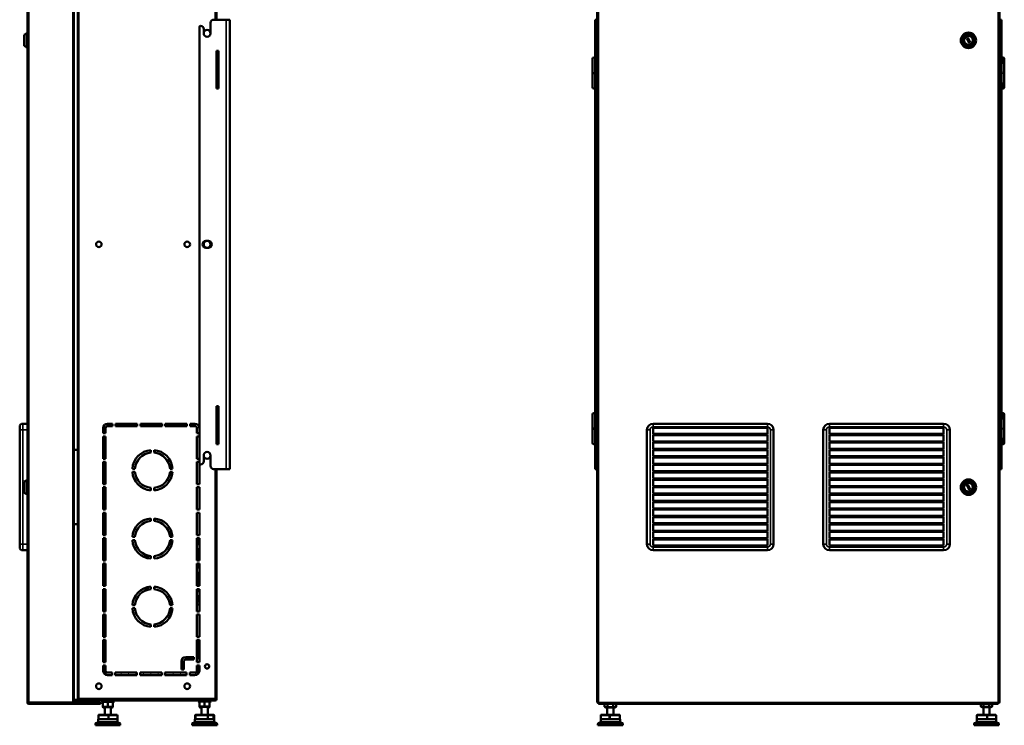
# Model space of a CAD drawing. Header units: millimetres. Extents: x -1106 to 8832, y -1538 to 1985.
# Tile 2 of 42: x -1106 to 481, y -552 to 585. Entities that reach past the tile are written whole.
import ezdxf

# ---------------------------------------------------------------- set-up
doc = ezdxf.new("R2010")
doc.units = ezdxf.units.MM
doc.layers.add('Видимые тонкие (ГОСТ)', color=7, linetype='Continuous', lineweight=35)
doc.layers.add('Видимый контур (ГОСТ)', color=7, linetype='Continuous', lineweight=50)

msp = doc.modelspace()

# ---------------------------------------------------------------- linework, layer by layer
at = {"layer": 'Видимые тонкие (ГОСТ)'}
for p, q in [((-1010.2, -509), (-1010.2, 955)), ((-790.7, 955), (-790.7, 585)), ((-1091.2, 778), (-1091.2, -514.5)), ((-1020.2, -514.5), (-1020.2, 778)), ((-172.9, 778), (-172.9, -514.5)), ((471.1, -514.5), (471.1, 778)), ((-773.2, -139), (-773.2, 585)), ((-178.4, 580), (-175.4, 580)), ((-178.4, 575.6), (-175.4, 575.6)), ((473.6, 580), (476.6, 580)), ((473.6, 573), (476.6, 573)), ((-788.4, 522), (-785.4, 522)), ((-785.4, 476), (-788.4, 476)), ((-788.4, -51), (-785.4, -51)), ((-1100.7, -76), (-1105.7, -76)), ((-1100.7, -66), (-1100.7, -76)), ((-1100.7, -260), (-1100.7, -76)), ((-1100.7, -76), (-1093.2, -76)), ((-94.9, -76), (-89.9, -76)), ((-89.9, -260), (-89.9, -76)), ((-84.9, -66), (-84.9, -71)), ((-84.9, -71), (99.1, -71)), ((99.1, -66), (99.1, -71)), ((109.1, -76), (104.1, -76)), ((104.1, -76), (104.1, -260)), ((189.1, -76), (194.1, -76)), ((194.1, -260), (194.1, -76)), ((199.1, -66), (199.1, -71)), ((199.1, -71), (383.1, -71)), ((383.1, -66), (383.1, -71)), ((393.1, -76), (388.1, -76)), ((388.1, -76), (388.1, -260)), ((-785.4, -97), (-788.4, -97)), ((-790.7, -139), (-790.7, -509)), ((-175.4, -127), (-178.4, -127)), ((-175.4, -134), (-178.4, -134)), ((476.6, -129.6), (473.6, -129.6)), ((476.6, -134), (473.6, -134)), ((-1100.7, -260), (-1105.7, -260)), ((-1100.7, -260), (-1100.7, -270)), ((-1093.2, -260), (-1100.7, -260)), ((-94.9, -260), (-89.9, -260)), ((-84.9, -265), (-84.9, -270)), ((99.1, -265), (-84.9, -265)), ((99.1, -270), (99.1, -265)), ((109.1, -260), (104.1, -260)), ((189.1, -260), (194.1, -260)), ((199.1, -265), (199.1, -270)), ((383.1, -265), (199.1, -265)), ((383.1, -270), (383.1, -265)), ((393.1, -260), (388.1, -260)), ((-1092.2, -515.5), (-1093.2, -515.5)), ((-1091.2, -514.5), (-1020.2, -514.5)), ((-1091.2, -516.5), (-1091.2, -517.5)), ((-1017.2, -511), (-1017.2, -512)), ((-1017.2, -514), (-1017.2, -513)), ((-1011.2, -511), (-1011.2, -510)), ((-790.7, -509), (-1010.2, -509)), ((-1009.7, -512), (-1009.7, -511)), ((-1008.7, -513), (-1008.7, -514)), ((-990.2, -515.5), (-990.2, -516.5)), ((-990.2, -516.5), (-990.2, -517.5)), ((-985.8, -515.5), (-985.8, -516.5)), ((-985.5, -516.5), (-985.5, -517.5)), ((-980.2, -515.5), (-980.2, -516.5)), ((-980.2, -516.5), (-980.2, -517.5)), ((-790.7, -511), (-790.7, -512)), ((-789.7, -510), (-788.7, -510)), ((-172.9, -515.5), (471.1, -515.5)), ((-978.4, -536), (-978.8, -536)), ((-978.4, -536), (-962.5, -536)), ((-978.4, -542), (-978.4, -536)), ((-962.5, -536), (-948.2, -536)), ((-822.5, -536), (-822.8, -536)), ((-822.5, -536), (-822.4, -536)), ((-822.5, -542), (-822.5, -536)), ((-822.4, -536), (-802.5, -536)), ((-802.5, -536), (-793.4, -536)), ((-793.3, -536), (-793.4, -536)), ((-793.4, -536), (-793.4, -542)), ((-793.3, -536), (-792.1, -536)), ((-169.4, -536), (-155.7, -536)), ((-169.4, -536), (-169.4, -536)), ((-154.3, -536), (-155.7, -536)), ((-155.7, -536), (-155.7, -542)), ((-154.3, -536), (-138.4, -536)), ((-154.3, -542), (-154.3, -536)), ((-138.4, -536), (-138.4, -536)), ((436.6, -536), (452.6, -536)), ((454, -536), (452.6, -536)), ((452.6, -536), (452.6, -542)), ((454, -536), (467.6, -536)), ((454, -542), (454, -536)), ((-943.7, -549.6), (-983.7, -549.6)), ((-983.1, -548.7), (-944.2, -548.7)), ((-947.5, -547.1), (-979.8, -547.1)), ((-979.2, -546.2), (-948.1, -546.2)), ((-787.7, -549.6), (-827.7, -549.6)), ((-827.1, -548.7), (-788.2, -548.7)), ((-791.5, -547.1), (-823.8, -547.1)), ((-823.2, -546.2), (-792.1, -546.2)), ((-133.9, -549.6), (-173.9, -549.6)), ((-173.4, -548.7), (-134.4, -548.7)), ((-137.7, -547.1), (-170.1, -547.1)), ((-169.4, -546.2), (-138.3, -546.2)), ((472.1, -549.6), (432.1, -549.6)), ((432.6, -548.7), (471.6, -548.7)), ((468.3, -547.1), (435.9, -547.1)), ((436.6, -546.2), (467.7, -546.2))]:
    msp.add_line(p, q, dxfattribs=at)
for centre, start, end in [((-84.9, -76), 90, 180), ((99.1, -76), 0, 90), ((199.1, -76), 90, 180), ((383.1, -76), 0, 90), ((-84.9, -260), 180, 270), ((99.1, -260), 270, 0), ((199.1, -260), 180, 270), ((383.1, -260), 270, 0)]:
    msp.add_arc(centre, 5, start, end, dxfattribs=at)
for centre, ratio, start_param, end_param in [((-977.8, -536), 0.650253, 0, 1.570796), ((-821.8, -536), 0.754682, 0, 1.570796), ((-794.3, -536), 0.900754, 4.712389, 6.283185), ((-155, -536), 0.760479, 0, 1.570796), ((-155, -536), 0.649362, 4.712389, 6.283185), ((453.2, -536), 0.650253, 0, 1.570796), ((453.2, -536), 0.759718, 4.712389, 6.283185)]:
    msp.add_ellipse(centre, major_axis=(0, 1), ratio=ratio, start_param=start_param, end_param=end_param, dxfattribs=at)
at = {"layer": 'Видимый контур (ГОСТ)'}
for p, q in [((-1012.2, -509), (-1012.2, 955)), ((-788.7, 955), (-788.7, 585)), ((-1093.2, -514.5), (-1093.2, 778)), ((-1018.2, 778), (-1018.2, -514.5)), ((-174.9, -514.5), (-174.9, 778)), ((473.1, 778), (473.1, -514.5)), ((-816.2, -129.6), (-816.2, 573)), ((-798.2, 580), (-798.2, 563)), ((-793.2, 585), (-773.2, 585)), ((-767.2, 585), (-773.2, 585)), ((-767.2, 585), (-767.2, -139)), ((-175.4, 585), (-178.4, 585)), ((-178.4, 580), (-178.4, 585)), ((-178.4, 577.6), (-178.4, 580)), ((-178.4, 575.6), (-178.4, 577.6)), ((-178.4, 577.6), (-175.4, 577.6)), ((-178.4, 575.6), (-178.4, -127)), ((-175.4, 585), (-175.4, 580)), ((-175.4, 580), (-175.4, 577.6)), ((-175.4, 577.6), (-175.4, 575.6)), ((-175.4, 575.6), (-175.4, -127)), ((473.6, 585), (473.1, 585)), ((473.6, 580), (473.6, 585)), ((476.6, 585), (473.6, 585)), ((473.6, 575), (473.6, 580)), ((473.6, 573), (473.6, 575)), ((473.6, 575), (476.6, 575)), ((473.6, -129.6), (473.6, 573)), ((476.6, 585), (476.6, 580)), ((476.6, 580), (476.6, 575)), ((476.6, 575), (476.6, 573)), ((476.6, -129.6), (476.6, 573)), ((-1098.2, 560.7), (-1094.2, 562.7)), ((-1098.2, 542.7), (-1098.2, 560.7)), ((-1094.2, 539.3), (-1094.2, 564.2)), ((-1094.2, 564.2), (-1093.2, 564.2)), ((-809.2, 563), (-809.2, 570)), ((420.3, 555.4), (422.1, 556.2)), ((424.2, 547.3), (420.3, 555.4)), ((422.1, 556.2), (426, 548.1)), ((-1098.2, 542.7), (-1094.2, 540.7)), ((426, 548.1), (424.2, 547.3)), ((-1094.2, 539.3), (-1093.2, 539.3)), ((-788.7, 484), (-788.7, 535)), ((-788.7, 535), (-785.2, 535)), ((-788.4, 522), (-788.4, 524)), ((-785.4, 524), (-788.4, 524)), ((-785.4, 524), (-785.4, 522)), ((-785.2, 535), (-785.2, 484)), ((-788.4, 522), (-788.4, 476)), ((-785.4, 476), (-785.4, 522)), ((-182.6, 476), (-182.6, 522)), ((-178.6, 514), (-178.6, 522)), ((-178.4, 514), (-178.6, 514)), ((-175.1, 514), (-175.4, 514)), ((-175.1, 522), (-175.1, 514)), ((473.4, 514), (473.4, 522)), ((473.6, 514), (473.4, 514)), ((476.9, 514), (476.6, 514)), ((476.9, 522), (476.9, 514)), ((480.9, 522), (480.9, 476)), ((-788.4, 484), (-788.7, 484)), ((-788.4, 474), (-788.4, 476)), ((-785.2, 484), (-785.4, 484)), ((-785.4, 476), (-785.4, 474)), ((-178.6, 476), (-178.6, 484)), ((-178.6, 484), (-178.4, 484)), ((-175.4, 484), (-175.1, 484)), ((-175.1, 484), (-175.1, 476)), ((473.4, 476), (473.4, 484)), ((473.4, 484), (473.6, 484)), ((476.6, 484), (476.9, 484)), ((476.9, 484), (476.9, 476)), ((-788.4, 474), (-785.4, 474)), ((-805.7, 228.5), (-801.7, 228.5)), ((-801.7, 217.5), (-805.7, 217.5)), ((-788.7, -89), (-788.7, -38)), ((-788.7, -38), (-785.2, -38)), ((-785.2, -38), (-785.2, -89)), ((-788.4, -51), (-788.4, -49)), ((-785.4, -49), (-788.4, -49)), ((-788.4, -51), (-788.4, -97)), ((-785.4, -49), (-785.4, -51)), ((-785.4, -97), (-785.4, -51)), ((-182.6, -97), (-182.6, -51)), ((-178.6, -59), (-178.6, -51)), ((-178.4, -59), (-178.6, -59)), ((-175.1, -59), (-175.4, -59)), ((-175.1, -51), (-175.1, -59)), ((473.4, -59), (473.4, -51)), ((473.6, -59), (473.4, -59)), ((476.9, -59), (476.6, -59)), ((476.9, -51), (476.9, -59)), ((480.9, -51), (480.9, -97)), ((-1105.7, -76), (-1105.7, -71)), ((-1105.7, -76), (-1105.7, -260)), ((-1093.2, -66), (-1100.7, -66)), ((-971.2, -81.5), (-971.2, -73)), ((-967.2, -73), (-967.2, -81.5)), ((-964.2, -66), (-956.2, -66)), ((-956.2, -70), (-964.2, -70)), ((-956.2, -66), (-956.2, -70)), ((-951.2, -70), (-951.2, -66)), ((-951.2, -66), (-916.2, -66)), ((-916.2, -70), (-951.2, -70)), ((-916.2, -66), (-916.2, -70)), ((-911.2, -70), (-911.2, -66)), ((-911.2, -66), (-876.2, -66)), ((-876.2, -70), (-911.2, -70)), ((-876.2, -66), (-876.2, -70)), ((-871.2, -70), (-871.2, -66)), ((-871.2, -66), (-836.2, -66)), ((-836.2, -70), (-871.2, -70)), ((-836.2, -66), (-836.2, -70)), ((-831.2, -70), (-831.2, -66)), ((-831.2, -66), (-823.2, -66)), ((-823.2, -70), (-831.2, -70)), ((-820.2, -81.5), (-820.2, -73)), ((-94.9, -76), (-94.9, -260)), ((99.1, -66), (-84.9, -66)), ((-84.9, -71.5), (99.1, -71.5)), ((-84.9, -82.5), (-84.9, -71.5)), ((99.1, -72.5), (-84.9, -72.5)), ((99.1, -71.5), (99.1, -82.5)), ((109.1, -260), (109.1, -76)), ((189.1, -76), (189.1, -260)), ((383.1, -66), (199.1, -66)), ((199.1, -71.5), (383.1, -71.5)), ((199.1, -82.5), (199.1, -71.5)), ((383.1, -72.5), (199.1, -72.5)), ((383.1, -71.5), (383.1, -82.5)), ((393.1, -260), (393.1, -76)), ((-967.2, -81.5), (-971.2, -81.5)), ((-971.2, -86.5), (-967.2, -86.5)), ((-971.2, -122.5), (-971.2, -86.5)), ((-967.2, -86.5), (-967.2, -122.5)), ((-816.2, -81.5), (-820.2, -81.5)), ((-820.2, -122.5), (-820.2, -86.5)), ((-820.2, -86.5), (-816.2, -86.5)), ((-788.4, -89), (-788.7, -89)), ((-785.2, -89), (-785.4, -89)), ((-178.6, -97), (-178.6, -89)), ((-178.6, -89), (-178.4, -89)), ((-175.4, -89), (-175.1, -89)), ((-175.1, -89), (-175.1, -97)), ((-84.9, -82.5), (99.1, -82.5)), ((-84.9, -83.5), (99.1, -83.5)), ((-84.9, -94.5), (-84.9, -83.5)), ((99.1, -84.5), (-84.9, -84.5)), ((-84.9, -94.5), (99.1, -94.5)), ((99.1, -83.5), (99.1, -94.5)), ((199.1, -82.5), (383.1, -82.5)), ((199.1, -83.5), (383.1, -83.5)), ((199.1, -94.5), (199.1, -83.5)), ((383.1, -84.5), (199.1, -84.5)), ((199.1, -94.5), (383.1, -94.5)), ((383.1, -83.5), (383.1, -94.5)), ((473.4, -97), (473.4, -89)), ((473.4, -89), (473.6, -89)), ((476.6, -89), (476.9, -89)), ((476.9, -89), (476.9, -97)), ((-1018.2, -108), (-1012.2, -108)), ((-894.2, -108.6), (-894.2, -112.6)), ((-889.2, -112.6), (-889.2, -108.6)), ((-788.4, -99), (-788.4, -97)), ((-788.4, -99), (-785.4, -99)), ((-785.4, -97), (-785.4, -99)), ((-84.9, -95.5), (99.1, -95.5)), ((-84.9, -106.5), (-84.9, -95.5)), ((99.1, -96.5), (-84.9, -96.5)), ((-84.9, -106.5), (99.1, -106.5)), ((-84.9, -107.5), (99.1, -107.5)), ((-84.9, -118.5), (-84.9, -107.5)), ((99.1, -108.5), (-84.9, -108.5)), ((99.1, -95.5), (99.1, -106.5)), ((99.1, -107.5), (99.1, -118.5)), ((199.1, -95.5), (383.1, -95.5)), ((199.1, -106.5), (199.1, -95.5)), ((383.1, -96.5), (199.1, -96.5)), ((199.1, -106.5), (383.1, -106.5)), ((199.1, -107.5), (383.1, -107.5)), ((199.1, -118.5), (199.1, -107.5)), ((383.1, -108.5), (199.1, -108.5)), ((383.1, -95.5), (383.1, -106.5)), ((383.1, -107.5), (383.1, -118.5)), ((-967.2, -122.5), (-971.2, -122.5)), ((-816.2, -122.5), (-820.2, -122.5)), ((-809.2, -126.6), (-809.2, -117)), ((-798.2, -117), (-798.2, -134)), ((-84.9, -118.5), (99.1, -118.5)), ((-84.9, -119.5), (99.1, -119.5)), ((-84.9, -130.5), (-84.9, -119.5)), ((99.1, -120.5), (-84.9, -120.5)), ((99.1, -119.5), (99.1, -130.5)), ((199.1, -118.5), (383.1, -118.5)), ((199.1, -119.5), (383.1, -119.5)), ((199.1, -130.5), (199.1, -119.5)), ((383.1, -120.5), (199.1, -120.5)), ((383.1, -119.5), (383.1, -130.5)), ((-971.2, -127.5), (-967.2, -127.5)), ((-971.2, -163.5), (-971.2, -127.5)), ((-967.2, -127.5), (-967.2, -163.5)), ((-920, -138.5), (-924.1, -138.5)), ((-859.3, -138.5), (-863.3, -138.5)), ((-820.2, -163.5), (-820.2, -127.5)), ((-820.2, -127.5), (-816.2, -127.5)), ((-816.2, -129.8), (-816.2, -163.5)), ((-773.2, -139), (-793.2, -139)), ((-788.7, -139), (-788.7, -509)), ((-773.2, -139), (-767.2, -139)), ((-178.4, -129), (-178.4, -127)), ((-175.4, -129), (-178.4, -129)), ((-178.4, -134), (-178.4, -129)), ((-178.4, -139), (-178.4, -134)), ((-178.4, -139), (-175.4, -139)), ((-175.4, -127), (-175.4, -129)), ((-175.4, -129), (-175.4, -134)), ((-175.4, -134), (-175.4, -139)), ((-175.4, -139), (-174.9, -139)), ((-84.9, -130.5), (99.1, -130.5)), ((-84.9, -131.5), (99.1, -131.5)), ((-84.9, -142.5), (-84.9, -131.5)), ((99.1, -132.5), (-84.9, -132.5)), ((-84.9, -142.5), (99.1, -142.5)), ((99.1, -131.5), (99.1, -142.5)), ((199.1, -130.5), (383.1, -130.5)), ((199.1, -131.5), (383.1, -131.5)), ((199.1, -142.5), (199.1, -131.5)), ((383.1, -132.5), (199.1, -132.5)), ((199.1, -142.5), (383.1, -142.5)), ((383.1, -131.5), (383.1, -142.5)), ((473.6, -139), (473.1, -139)), ((473.6, -131.6), (473.6, -129.6)), ((476.6, -131.6), (473.6, -131.6)), ((473.6, -134), (473.6, -131.6)), ((473.6, -139), (473.6, -134)), ((473.6, -139), (476.6, -139)), ((476.6, -129.6), (476.6, -131.6)), ((476.6, -131.6), (476.6, -134)), ((476.6, -134), (476.6, -139)), ((-1098.2, -159.3), (-1094.2, -157.3)), ((-1094.2, -180.7), (-1094.2, -155.8)), ((-1094.2, -155.8), (-1093.2, -155.8)), ((-924.1, -143.5), (-920, -143.5)), ((-863.3, -143.5), (-859.3, -143.5)), ((-84.9, -143.5), (99.1, -143.5)), ((-84.9, -154.5), (-84.9, -143.5)), ((99.1, -144.5), (-84.9, -144.5)), ((-84.9, -154.5), (99.1, -154.5)), ((-84.9, -155.5), (99.1, -155.5)), ((-84.9, -166.5), (-84.9, -155.5)), ((99.1, -156.5), (-84.9, -156.5)), ((99.1, -143.5), (99.1, -154.5)), ((99.1, -155.5), (99.1, -166.5)), ((199.1, -143.5), (383.1, -143.5)), ((199.1, -154.5), (199.1, -143.5)), ((383.1, -144.5), (199.1, -144.5)), ((199.1, -154.5), (383.1, -154.5)), ((199.1, -155.5), (383.1, -155.5)), ((199.1, -166.5), (199.1, -155.5)), ((383.1, -156.5), (199.1, -156.5)), ((383.1, -143.5), (383.1, -154.5)), ((383.1, -155.5), (383.1, -166.5)), ((-1098.2, -177.3), (-1098.2, -159.3)), ((-967.2, -163.5), (-971.2, -163.5)), ((-971.2, -168.5), (-967.2, -168.5)), ((-971.2, -204.5), (-971.2, -168.5)), ((-967.2, -168.5), (-967.2, -204.5)), ((-894.2, -169.4), (-894.2, -173.4)), ((-889.2, -173.4), (-889.2, -169.4)), ((-816.2, -163.5), (-820.2, -163.5)), ((-820.2, -204.5), (-820.2, -168.5)), ((-820.2, -168.5), (-816.2, -168.5)), ((-816.2, -168.5), (-816.2, -204.5)), ((-84.9, -166.5), (99.1, -166.5)), ((-84.9, -167.5), (99.1, -167.5)), ((-84.9, -178.5), (-84.9, -167.5)), ((99.1, -168.5), (-84.9, -168.5)), ((99.1, -167.5), (99.1, -178.5)), ((199.1, -166.5), (383.1, -166.5)), ((199.1, -167.5), (383.1, -167.5)), ((199.1, -178.5), (199.1, -167.5)), ((383.1, -168.5), (199.1, -168.5)), ((383.1, -167.5), (383.1, -178.5)), ((420.3, -164.6), (422.1, -163.8)), ((424.2, -172.7), (420.3, -164.6)), ((422.1, -163.8), (426, -171.9)), ((426, -171.9), (424.2, -172.7)), ((-1098.2, -177.3), (-1094.2, -179.3)), ((-1094.2, -180.7), (-1093.2, -180.7)), ((-84.9, -178.5), (99.1, -178.5)), ((-84.9, -179.5), (99.1, -179.5)), ((-84.9, -190.5), (-84.9, -179.5)), ((99.1, -180.5), (-84.9, -180.5)), ((99.1, -179.5), (99.1, -190.5)), ((199.1, -178.5), (383.1, -178.5)), ((199.1, -179.5), (383.1, -179.5)), ((199.1, -190.5), (199.1, -179.5)), ((383.1, -180.5), (199.1, -180.5)), ((383.1, -179.5), (383.1, -190.5)), ((-967.2, -204.5), (-971.2, -204.5)), ((-816.2, -204.5), (-820.2, -204.5)), ((-84.9, -190.5), (99.1, -190.5)), ((-84.9, -191.5), (99.1, -191.5)), ((-84.9, -202.5), (-84.9, -191.5)), ((99.1, -192.5), (-84.9, -192.5)), ((-84.9, -202.5), (99.1, -202.5)), ((-84.9, -203.5), (99.1, -203.5)), ((-84.9, -214.5), (-84.9, -203.5)), ((99.1, -204.5), (-84.9, -204.5)), ((99.1, -191.5), (99.1, -202.5)), ((99.1, -203.5), (99.1, -214.5)), ((199.1, -190.5), (383.1, -190.5)), ((199.1, -191.5), (383.1, -191.5)), ((199.1, -202.5), (199.1, -191.5)), ((383.1, -192.5), (199.1, -192.5)), ((199.1, -202.5), (383.1, -202.5)), ((199.1, -203.5), (383.1, -203.5)), ((199.1, -214.5), (199.1, -203.5)), ((383.1, -204.5), (199.1, -204.5)), ((383.1, -191.5), (383.1, -202.5)), ((383.1, -203.5), (383.1, -214.5)), ((-971.2, -209.5), (-967.2, -209.5)), ((-971.2, -245.5), (-971.2, -209.5)), ((-967.2, -209.5), (-967.2, -245.5)), ((-894.2, -218.6), (-894.2, -222.6)), ((-889.2, -222.6), (-889.2, -218.6)), ((-820.2, -245.5), (-820.2, -209.5)), ((-820.2, -209.5), (-816.2, -209.5)), ((-816.2, -209.5), (-816.2, -245.5)), ((-84.9, -214.5), (99.1, -214.5)), ((-84.9, -215.5), (99.1, -215.5)), ((-84.9, -226.5), (-84.9, -215.5)), ((99.1, -216.5), (-84.9, -216.5)), ((99.1, -215.5), (99.1, -226.5)), ((199.1, -214.5), (383.1, -214.5)), ((199.1, -215.5), (383.1, -215.5)), ((199.1, -226.5), (199.1, -215.5)), ((383.1, -216.5), (199.1, -216.5)), ((383.1, -215.5), (383.1, -226.5)), ((-1012.2, -228), (-1018.2, -228)), ((-84.9, -226.5), (99.1, -226.5)), ((-84.9, -227.5), (99.1, -227.5)), ((-84.9, -238.5), (-84.9, -227.5)), ((99.1, -228.5), (-84.9, -228.5)), ((99.1, -227.5), (99.1, -238.5)), ((199.1, -226.5), (383.1, -226.5)), ((199.1, -227.5), (383.1, -227.5)), ((199.1, -238.5), (199.1, -227.5)), ((383.1, -228.5), (199.1, -228.5)), ((383.1, -227.5), (383.1, -238.5)), ((-967.2, -245.5), (-971.2, -245.5)), ((-971.2, -250.5), (-967.2, -250.5)), ((-971.2, -286.5), (-971.2, -250.5)), ((-967.2, -250.5), (-967.2, -286.5)), ((-920, -248.5), (-924.1, -248.5)), ((-924.1, -253.5), (-920, -253.5)), ((-863.5, -246.5), (-859.5, -246.5)), ((-859.3, -248.5), (-863.3, -248.5)), ((-863.3, -253.5), (-859.3, -253.5)), ((-816.2, -245.5), (-820.2, -245.5)), ((-820.2, -286.5), (-820.2, -250.5)), ((-820.2, -250.5), (-816.2, -250.5)), ((-817.2, -261.5), (-817.2, -253.5)), ((-816.2, -250.5), (-816.2, -286.5)), ((-84.9, -238.5), (99.1, -238.5)), ((-84.9, -239.5), (99.1, -239.5)), ((-84.9, -250.5), (-84.9, -239.5)), ((99.1, -240.5), (-84.9, -240.5)), ((-84.9, -250.5), (99.1, -250.5)), ((-84.9, -251.5), (99.1, -251.5)), ((-84.9, -262.5), (-84.9, -251.5)), ((99.1, -252.5), (-84.9, -252.5)), ((99.1, -239.5), (99.1, -250.5)), ((99.1, -251.5), (99.1, -262.5)), ((199.1, -238.5), (383.1, -238.5)), ((199.1, -239.5), (383.1, -239.5)), ((199.1, -250.5), (199.1, -239.5)), ((383.1, -240.5), (199.1, -240.5)), ((199.1, -250.5), (383.1, -250.5)), ((199.1, -251.5), (383.1, -251.5)), ((199.1, -262.5), (199.1, -251.5)), ((383.1, -252.5), (199.1, -252.5)), ((383.1, -239.5), (383.1, -250.5)), ((383.1, -251.5), (383.1, -262.5)), ((-1105.7, -265), (-1105.7, -260)), ((-816.2, -261.5), (-817.2, -261.5)), ((-817.2, -266.5), (-816.2, -266.5)), ((-817.2, -286.5), (-817.2, -266.5)), ((-84.9, -262.5), (99.1, -262.5)), ((-84.9, -263.5), (99.1, -263.5)), ((-84.9, -264.5), (-84.9, -263.5)), ((99.1, -264.5), (-84.9, -264.5)), ((99.1, -263.5), (99.1, -264.5)), ((199.1, -262.5), (383.1, -262.5)), ((199.1, -263.5), (383.1, -263.5)), ((199.1, -264.5), (199.1, -263.5)), ((383.1, -264.5), (199.1, -264.5)), ((383.1, -263.5), (383.1, -264.5)), ((-1100.7, -270), (-1093.2, -270)), ((-903.2, -281.4), (-903.2, -277.1)), ((-899.2, -278.5), (-899.2, -282.6)), ((-894.2, -279.4), (-894.2, -283.4)), ((-889.2, -283.4), (-889.2, -279.4)), ((-84.9, -270), (99.1, -270)), ((199.1, -270), (383.1, -270)), ((-967.2, -286.5), (-971.2, -286.5)), ((-971.2, -291.5), (-967.2, -291.5)), ((-971.2, -327.5), (-971.2, -291.5)), ((-967.2, -291.5), (-967.2, -327.5)), ((-816.2, -286.5), (-820.2, -286.5)), ((-820.2, -327.5), (-820.2, -291.5)), ((-820.2, -291.5), (-816.2, -291.5)), ((-817.2, -299.5), (-817.2, -291.5)), ((-816.2, -299.5), (-817.2, -299.5)), ((-816.2, -291.5), (-816.2, -327.5)), ((-817.2, -304.5), (-816.2, -304.5)), ((-817.2, -327.5), (-817.2, -304.5)), ((-967.2, -327.5), (-971.2, -327.5)), ((-971.2, -332.5), (-967.2, -332.5)), ((-971.2, -368.5), (-971.2, -332.5)), ((-967.2, -332.5), (-967.2, -368.5)), ((-903.2, -334.9), (-903.2, -330.6)), ((-899.2, -329.4), (-899.2, -333.5)), ((-894.2, -328.6), (-894.2, -332.6)), ((-889.2, -332.6), (-889.2, -328.6)), ((-816.2, -327.5), (-820.2, -327.5)), ((-820.2, -368.5), (-820.2, -332.5)), ((-820.2, -332.5), (-816.2, -332.5)), ((-817.2, -337.5), (-817.2, -332.5)), ((-816.2, -332.5), (-816.2, -368.5)), ((-816.2, -337.5), (-817.2, -337.5)), ((-817.2, -342.5), (-816.2, -342.5)), ((-817.2, -350.5), (-817.2, -342.5)), ((-920, -358.5), (-924.1, -358.5)), ((-924.1, -363.5), (-920, -363.5)), ((-864.2, -353.5), (-860, -353.5)), ((-859.3, -357.5), (-863.4, -357.5)), ((-859.3, -358.5), (-863.3, -358.5)), ((-863.3, -363.5), (-859.3, -363.5)), ((-967.2, -368.5), (-971.2, -368.5)), ((-971.2, -373.5), (-967.2, -373.5)), ((-971.2, -409.5), (-971.2, -373.5)), ((-967.2, -373.5), (-967.2, -409.5)), ((-816.2, -368.5), (-820.2, -368.5)), ((-820.2, -409.5), (-820.2, -373.5)), ((-820.2, -373.5), (-816.2, -373.5)), ((-816.2, -373.5), (-816.2, -409.5)), ((-894.2, -389.4), (-894.2, -393.4)), ((-889.2, -393.4), (-889.2, -389.4)), ((-967.2, -409.5), (-971.2, -409.5)), ((-816.2, -409.5), (-820.2, -409.5)), ((-971.2, -450.5), (-971.2, -414.5)), ((-971.2, -414.5), (-967.2, -414.5)), ((-969.9, -443), (-969.9, -414.5)), ((-967.2, -414.5), (-967.2, -450.5)), ((-820.2, -450.5), (-820.2, -414.5)), ((-820.2, -414.5), (-816.2, -414.5)), ((-818.9, -414.5), (-818.9, -443)), ((-816.2, -414.5), (-816.2, -450.5)), ((-838.2, -442), (-825.2, -442)), ((-837.9, -446), (-837.9, -442)), ((-830.9, -442), (-830.9, -446)), ((-825.9, -443), (-825.9, -442)), ((-825.2, -442), (-825.2, -446)), ((-967.2, -450.5), (-971.2, -450.5)), ((-971.2, -464), (-971.2, -455.5)), ((-971.2, -455.5), (-967.2, -455.5)), ((-969.9, -464), (-969.9, -455.5)), ((-967.2, -455.5), (-967.2, -464)), ((-845.2, -462), (-845.2, -449)), ((-842.9, -455), (-842.9, -462)), ((-841.2, -449), (-841.2, -462)), ((-825.2, -446), (-838.2, -446)), ((-816.2, -450.5), (-820.2, -450.5)), ((-820.2, -464), (-820.2, -455.5)), ((-820.2, -455.5), (-816.2, -455.5)), ((-818.9, -455.5), (-818.9, -464)), ((-816.2, -455.5), (-816.2, -464)), ((-964.2, -467), (-956.7, -467)), ((-956.7, -471), (-964.2, -471)), ((-956.7, -467), (-956.7, -471)), ((-951.7, -471), (-951.7, -467)), ((-951.7, -467), (-916.7, -467)), ((-916.7, -471), (-951.7, -471)), ((-916.7, -467), (-916.7, -471)), ((-911.7, -471), (-911.7, -467)), ((-911.7, -467), (-876.7, -467)), ((-876.7, -471), (-911.7, -471)), ((-876.7, -467), (-876.7, -471)), ((-871.7, -471), (-871.7, -467)), ((-871.7, -467), (-836.7, -467)), ((-836.7, -471), (-871.7, -471)), ((-841.2, -462), (-845.2, -462)), ((-836.7, -467), (-836.7, -471)), ((-831.7, -471), (-831.7, -467)), ((-831.7, -467), (-823.2, -467)), ((-823.2, -471), (-831.7, -471)), ((-1091.2, -514.5), (-1093.2, -514.5)), ((-1093.2, -515.5), (-1093.2, -514.5)), ((-1092.2, -514.5), (-1092.2, -515.5)), ((-1091.2, -514.5), (-1091.2, -516.5)), ((-1091.2, -516.5), (-990.2, -516.5)), ((-1020.2, -516.5), (-1091.2, -516.5)), ((-1091.2, -517.5), (-990.2, -517.5)), ((-1020.2, -516.5), (-1020.2, -514.5)), ((-1018.2, -514.5), (-1020.2, -514.5)), ((-1020.2, -515.5), (-990.2, -515.5)), ((-990.2, -516.5), (-1020.2, -516.5)), ((-1017.2, -511), (-1013.2, -511)), ((-1012.7, -512), (-1017.2, -512)), ((-1017.2, -513), (-1008.7, -513)), ((-1008.7, -514), (-1017.2, -514)), ((-1013.2, -510), (-1011.2, -510)), ((-1013.2, -510), (-1013.2, -511)), ((-1011.2, -511), (-1013.2, -511)), ((-1012.7, -511), (-1012.7, -512)), ((-1009.7, -512), (-1012.7, -512)), ((-1012.2, -510), (-1012.2, -509)), ((-1012.2, -509), (-1010.2, -509)), ((-1012.2, -510), (-1011.2, -510)), ((-1011.2, -509), (-1011.2, -510)), ((-1010.2, -510), (-1011.2, -510)), ((-1010.2, -510), (-1011.2, -510)), ((-1010.2, -511), (-1011.2, -511)), ((-1010.2, -509), (-1010.2, -511)), ((-790.7, -511), (-1010.2, -511)), ((-790.7, -511), (-1009.7, -511)), ((-1009.7, -512), (-790.7, -512)), ((-1008.7, -513), (-1003.7, -513)), ((-1003.7, -514), (-1008.7, -514)), ((-1003.7, -514), (-1003.7, -513)), ((-985.8, -515.5), (-990.2, -515.5)), ((-990.2, -516.5), (-985.8, -516.5)), ((-990.2, -516.5), (-985.5, -516.5)), ((-985.5, -517.5), (-990.2, -517.5)), ((-983, -515.5), (-985.8, -515.5)), ((-985.8, -516.5), (-983, -516.5)), ((-985.5, -516.5), (-982, -516.5)), ((-982, -517.5), (-985.5, -517.5)), ((-983, -515.5), (-980.2, -515.5)), ((-983, -515.5), (-983, -516.5)), ((-980.2, -516.5), (-983, -516.5)), ((-982, -517.5), (-982, -516.5)), ((-982, -516.5), (-980.2, -516.5)), ((-980.2, -517.5), (-982, -517.5)), ((-976.2, -515.5), (-980.2, -515.5)), ((-980.2, -516.5), (-976.2, -516.5)), ((-980.2, -516.5), (-975.2, -516.5)), ((-975.2, -517.5), (-980.2, -517.5)), ((-976.2, -516.5), (-976.2, -515.5)), ((-975.2, -517.5), (-975.2, -516.5)), ((-973.7, -513.5), (-973.7, -512)), ((-973.7, -513.5), (-953.7, -513.5)), ((-973.2, -514), (-973.7, -513.5)), ((-954.2, -514), (-973.2, -514)), ((-971.7, -514.6), (-971.7, -514)), ((-971.7, -514.6), (-971.7, -521.7)), ((-971.7, -522.4), (-971.7, -521.7)), ((-971.7, -522.9), (-971.7, -522.4)), ((-971, -522.8), (-971.7, -522.4)), ((-971, -523.3), (-971.7, -522.9)), ((-971, -522.8), (-956.4, -522.8)), ((-971, -523.3), (-968.7, -523.3)), ((-968.7, -535), (-968.7, -522.8)), ((-963.7, -514.6), (-963.7, -521.7)), ((-958.7, -535), (-958.7, -522.8)), ((-958.7, -523.3), (-956.4, -523.3)), ((-956.4, -522.8), (-955.7, -522.4)), ((-956.4, -523.3), (-955.7, -522.9)), ((-955.7, -514), (-955.7, -514.6)), ((-955.7, -514.6), (-955.7, -521.7)), ((-955.7, -521.7), (-955.7, -522.4)), ((-955.7, -522.4), (-955.7, -522.9)), ((-954.2, -514), (-953.7, -513.5)), ((-953.7, -513.5), (-953.7, -512)), ((-817.7, -512.5), (-817.7, -512)), ((-817.7, -512.5), (-797.7, -512.5)), ((-817.2, -513), (-817.7, -512.5)), ((-817.7, -513.5), (-817.7, -512.5)), ((-817.7, -513.5), (-815.7, -513.5)), ((-817.2, -514), (-817.7, -513.5)), ((-798.2, -513), (-817.2, -513)), ((-815.7, -514), (-817.2, -514)), ((-815, -513), (-815.7, -513.4)), ((-815.7, -514.1), (-815.7, -513.4)), ((-815.7, -514.1), (-815.7, -521.2)), ((-815.7, -521.9), (-815.7, -521.2)), ((-815.7, -521.9), (-815.7, -522.2)), ((-815, -522.3), (-815.7, -521.9)), ((-815.7, -522.9), (-815.7, -522.2)), ((-815, -523.3), (-815.7, -522.9)), ((-815, -522.3), (-800.4, -522.3)), ((-815, -523.3), (-812.7, -523.3)), ((-812.7, -535), (-812.7, -522.3)), ((-807.7, -514.1), (-807.7, -521.2)), ((-802.7, -535), (-802.7, -522.3)), ((-802.7, -523.3), (-800.4, -523.3)), ((-800.4, -513), (-799.7, -513.4)), ((-800.4, -522.3), (-799.7, -521.9)), ((-800.4, -523.3), (-799.7, -522.9)), ((-799.7, -513.4), (-799.7, -514.1)), ((-799.7, -513.5), (-797.7, -513.5)), ((-798.2, -514), (-799.7, -514)), ((-799.7, -514.1), (-799.7, -521.2)), ((-799.7, -521.2), (-799.7, -521.9)), ((-799.7, -521.9), (-799.7, -522.2)), ((-799.7, -522.2), (-799.7, -522.9)), ((-798.2, -513), (-797.7, -512.5)), ((-798.2, -514), (-797.7, -513.5)), ((-797.7, -512.5), (-797.7, -512)), ((-797.7, -513.5), (-797.7, -512.5)), ((-790.7, -511), (-790.7, -509)), ((-790.7, -509), (-788.7, -509)), ((-789.7, -509.5), (-789.7, -509)), ((-788.7, -509.5), (-789.7, -509.5)), ((-789.7, -509.5), (-789.7, -510)), ((-788.7, -509), (-788.7, -509.5)), ((-788.7, -510), (-788.7, -509.5)), ((-172.9, -514.5), (-174.9, -514.5)), ((-172.9, -514.5), (-172.9, -515.5)), ((-172.9, -515.5), (-172.9, -517.5)), ((471.1, -517.5), (-172.9, -517.5)), ((-163.1, -517.5), (-163.1, -522.2)), ((-161.2, -523.3), (-163.1, -522.2)), ((-161.2, -523.3), (-146.6, -523.3)), ((-158.9, -535), (-158.9, -523.3)), ((-158.5, -517.5), (-158.5, -522.2)), ((-149.3, -517.5), (-149.3, -522.2)), ((-148.9, -535), (-148.9, -523.3)), ((-146.6, -523.3), (-144.6, -522.2)), ((-144.6, -517.5), (-144.6, -522.2)), ((442.9, -517.5), (442.9, -521.7)), ((444.8, -522.8), (442.9, -521.7)), ((444.8, -522.8), (459.4, -522.8)), ((447.1, -535), (447.1, -522.8)), ((447.5, -517.5), (447.5, -521.7)), ((456.7, -517.5), (456.7, -521.7)), ((457.1, -535), (457.1, -522.8)), ((459.4, -522.8), (461.4, -521.7)), ((461.4, -517.5), (461.4, -521.7)), ((473.1, -514.5), (471.1, -514.5)), ((471.1, -515.5), (471.1, -514.5)), ((471.1, -517.5), (471.1, -515.5)), ((-978.8, -536), (-978.8, -542)), ((-962.6, -535), (-977.8, -535)), ((-949.6, -535), (-962.6, -535)), ((-962.5, -536), (-962.5, -542)), ((-948.2, -536), (-948.2, -542)), ((-822.8, -536), (-822.8, -542)), ((-822.4, -536), (-822.4, -542)), ((-821, -535), (-821.8, -535)), ((-803, -535), (-821, -535)), ((-794.3, -535), (-803, -535)), ((-802.5, -536), (-802.5, -542)), ((-793.6, -535), (-794.3, -535)), ((-793.3, -536), (-793.3, -542)), ((-792.1, -536), (-792.1, -542)), ((-169.4, -536), (-169.4, -542)), ((-169.4, -536), (-169.4, -542)), ((-155, -535), (-168, -535)), ((-168, -535), (-168, -535)), ((-139.8, -535), (-155, -535)), ((-139.8, -535), (-139.8, -535)), ((-138.4, -536), (-138.4, -542)), ((-138.4, -536), (-138.4, -542)), ((436.6, -536), (436.6, -542)), ((453.2, -535), (438, -535)), ((466.2, -535), (453.2, -535)), ((467.6, -536), (467.6, -542)), ((-983.7, -552), (-983.7, -549.6)), ((-943.7, -552), (-983.7, -552)), ((-962.5, -542), (-979.2, -542)), ((-979.2, -546.2), (-979.2, -542)), ((-948.1, -542), (-962.5, -542)), ((-948.1, -546.2), (-948.1, -542)), ((-943.7, -552), (-943.7, -549.6)), ((-827.7, -552), (-827.7, -549.6)), ((-787.7, -552), (-827.7, -552)), ((-822.4, -542), (-823.2, -542)), ((-823.2, -546.2), (-823.2, -542)), ((-802.5, -542), (-822.4, -542)), ((-792.1, -542), (-802.5, -542)), ((-792.1, -546.2), (-792.1, -542)), ((-787.7, -552), (-787.7, -549.6)), ((-173.9, -552), (-173.9, -549.6)), ((-133.9, -552), (-173.9, -552)), ((-138.4, -542), (-169.4, -542)), ((-169.4, -546.2), (-169.4, -542)), ((-138.3, -542), (-138.4, -542)), ((-138.3, -546.2), (-138.3, -542)), ((-133.9, -552), (-133.9, -549.6)), ((432.1, -552), (432.1, -549.6)), ((472.1, -552), (432.1, -552)), ((467.7, -542), (436.6, -542)), ((436.6, -542), (436.6, -542)), ((436.6, -546.2), (436.6, -542)), ((467.7, -546.2), (467.7, -542)), ((472.1, -552), (472.1, -549.6))]:
    msp.add_line(p, q, dxfattribs=at)
for centre, radius in [((423.1, 551.7), 12.4), ((423.1, 551.7), 11), ((423.1, 551.7), 9), ((423.1, 551.7), 8.31), ((423.1, 551.7), 7.18), ((-978.2, 223), 4.5), ((-835.7, 223), 4.5), ((-803.7, 223), 5.5), ((423.1, -168.3), 12.4), ((423.1, -168.3), 11), ((423.1, -168.3), 9), ((423.1, -168.3), 8.31), ((423.1, -168.3), 7.18), ((-803.7, -457), 3.5), ((-978.2, -489), 4.5), ((-835.7, -489), 4.5)]:
    msp.add_circle(centre, radius, dxfattribs=at)
for centre, radius, start, end in [((-814.2, 573), 2, 90, 180), ((-814.2, 570), 5, 0, 90), ((-793.2, 580), 5, 90, 180), ((-803.7, 563), 5.5, 0, 180), ((-803.7, 563), 5.5, 180, 0), ((-180.6, 522), 2, 0, 180), ((478.9, 522), 2, 0, 180), ((-173.1, 522), 2, 151.045, 180), ((471.4, 522), 2, 0, 28.955), ((-176.9, 499), 2.5, 126.8699, 233.1301), ((-176.9, 499), 2.5, 36.8699, 53.1301), ((-176.9, 499), 2.5, 306.8699, 323.1301), ((475.1, 499), 2.5, 126.8699, 143.1301), ((475.1, 499), 2.5, 216.8699, 233.1301), ((475.1, 499), 2.5, 306.8699, 53.1301), ((-180.6, 476), 2, 180, 0), ((-173.1, 476), 2, 180, 208.955), ((471.4, 476), 2, 331.045, 0), ((478.9, 476), 2, 180, 0), ((-805.7, 223), 5.5, 90, 270), ((-801.7, 223), 5.5, 270, 90), ((-180.6, -51), 2, 0, 180), ((-173.1, -51), 2, 151.045, 180), ((471.4, -51), 2, 0, 28.955), ((478.9, -51), 2, 0, 180), ((-1100.7, -71), 5, 90, 180), ((-964.2, -73), 7, 90, 180), ((-964.2, -73), 3, 90, 180), ((-823.2, -73), 7, 2.2584, 90), ((-823.2, -73), 3, 0, 90), ((-176.9, -74), 2.5, 126.8699, 233.1301), ((-176.9, -74), 2.5, 36.8699, 53.1301), ((-176.9, -74), 2.5, 306.8699, 323.1301), ((-84.9, -76), 10, 90, 180), ((99.1, -76), 10, 0, 90), ((199.1, -76), 10, 90, 180), ((383.1, -76), 10, 0, 90), ((475.1, -74), 2.5, 126.8699, 143.1301), ((475.1, -74), 2.5, 216.8699, 233.1301), ((475.1, -74), 2.5, 306.8699, 53.1301), ((-891.7, -141), 32.5, 94.4117, 175.5883), ((-891.7, -141), 32.5, 4.4117, 85.5883), ((-180.6, -97), 2, 180, 0), ((-173.1, -97), 2, 180, 208.955), ((471.4, -97), 2, 331.045, 0), ((478.9, -97), 2, 180, 0), ((-891.7, -141), 28.5, 95.0324, 174.9676), ((-891.7, -141), 28.5, 5.0324, 84.9676), ((-814.2, -126.6), 5, 270, 0), ((-803.7, -117), 5.5, 0, 180), ((-803.7, -117), 5.5, 180, 0), ((-814.2, -129.6), 2, 180, 270), ((-793.2, -134), 5, 180, 270), ((-891.7, -141), 32.5, 184.4117, 265.5883), ((-891.7, -141), 28.5, 185.0324, 264.9676), ((-891.7, -141), 28.5, 275.0324, 354.9676), ((-891.7, -141), 32.5, 274.4117, 355.5883), ((-891.7, -251), 32.5, 94.4117, 175.5883), ((-891.7, -251), 32.5, 4.4117, 85.5883), ((-891.7, -251), 28.5, 95.0324, 174.9676), ((-891.7, -251), 28.5, 5.0324, 84.9676), ((-891.7, -251), 32.5, 184.4117, 265.5883), ((-891.7, -251), 28.5, 185.0324, 264.9676), ((-891.7, -251), 28.5, 275.0324, 354.9676), ((-891.7, -251), 32.5, 274.4117, 355.5883), ((-820.2, -253.5), 3, 0, 89.8962), ((-1100.7, -265), 5, 180, 270), ((-84.9, -260), 10, 180, 270), ((99.1, -260), 10, 270, 0), ((199.1, -260), 10, 180, 270), ((383.1, -260), 10, 270, 0), ((-891.7, -361), 32.5, 94.4117, 175.5883), ((-891.7, -361), 28.5, 95.0324, 174.9676), ((-891.7, -361), 32.5, 4.4117, 85.5883), ((-891.7, -361), 28.5, 5.0324, 84.9676), ((-891.7, -361), 32.5, 184.4117, 265.5883), ((-891.7, -361), 28.5, 185.0324, 264.9676), ((-891.7, -361), 28.5, 275.0324, 354.9676), ((-891.7, -361), 32.5, 274.4117, 355.5883), ((-820.2, -350.5), 3, 270.1038, 0), ((-820.2, -350.5), 7, 270.0445, 304.9042), ((-966.4, -443), 3.5, 180, 257.7175), ((-838.2, -449), 7, 90, 180), ((-846.4, -443), 3.5, 304.6385, 343.3427), ((-822.4, -443), 3.5, 180, 218.3569), ((-822.4, -443), 3.5, 310.1215, 0), ((-846.4, -455), 3.5, 0, 68.9798), ((-838.2, -449), 3, 90, 180), ((-964.2, -464), 7, 180, 270), ((-966.4, -464), 3.5, 180, 301.8743), ((-964.2, -464), 3, 180, 270), ((-942.4, -464), 3.5, 238.9973, 301.0027), ((-930.4, -464), 3.5, 238.9973, 301.0027), ((-918.4, -464), 3.5, 238.9973, 299.6416), ((-906.4, -464), 3.5, 238.9973, 301.0027), ((-894.4, -464), 3.5, 238.9973, 301.0027), ((-882.4, -464), 3.5, 238.9973, 301.0027), ((-870.4, -464), 3.5, 248.7419, 301.0027), ((-858.4, -464), 3.5, 238.9973, 301.0027), ((-846.4, -464), 3.5, 238.9973, 301.0027), ((-822.4, -464), 3.5, 238.9973, 0), ((-823.2, -464), 7, 270, 0), ((-823.2, -464), 3, 270, 0), ((-1091.2, -515.5), 2, 180, 270), ((-1091.2, -515.5), 1, 180, 270), ((-1017.2, -512.5), 1.5, 90, 131.8103), ((-1017.2, -512.5), 1.5, 228.1897, 270), ((-1017.2, -512.5), 0.5, 90, 270), ((-792.2, -509), 2, 318.5904, 0), ((-790.7, -510), 2, 270, 0), ((-790.7, -510), 1, 270, 0), ((-172.9, -514.5), 2, 180, 270), ((-172.9, -514.5), 1, 180, 270), ((471.1, -514.5), 2, 270, 0), ((471.1, -514.5), 1, 270, 0), ((-977.8, -536), 1, 90, 180), ((-821.8, -536), 1, 90, 180), ((-794.3, -536), 1, 0, 90), ((-982.7, -549.6), 1, 118.7905, 180), ((-968.7, -575), 30, 111.8211, 118.7905), ((-980.2, -546.2), 1, 291.8211, 0), ((-947.1, -546.2), 1, 180, 248.1789), ((-958.6, -575), 30, 61.2095, 68.1789), ((-944.7, -549.6), 1, 0, 61.2095), ((-826.7, -549.6), 1, 118.7905, 180), ((-812.7, -575), 30, 111.8211, 118.7905), ((-824.2, -546.2), 1, 291.8211, 0), ((-791.1, -546.2), 1, 180, 248.1789), ((-802.6, -575), 30, 61.2095, 68.1789), ((-788.7, -549.6), 1, 0, 61.2095), ((-172.9, -549.6), 1, 118.7905, 180), ((-158.9, -575), 30, 111.8211, 118.7905), ((-170.4, -546.2), 1, 291.8211, 0), ((-137.3, -546.2), 1, 180, 248.1789), ((-148.8, -575), 30, 61.2095, 68.1789), ((-134.9, -549.6), 1, 0, 61.2095), ((433.1, -549.6), 1, 118.7905, 180), ((447.1, -575), 30, 111.8211, 118.7905), ((435.6, -546.2), 1, 291.8211, 0), ((468.7, -546.2), 1, 180, 248.1789), ((457.2, -575), 30, 61.2095, 68.1789), ((471.1, -549.6), 1, 0, 61.2095)]:
    msp.add_arc(centre, radius, start, end, dxfattribs=at)
for centre, major_axis, ratio, start_param, end_param in [((-962.6, -536), (0, -1), 0.109465, 1.570796, 3.141593), ((-949.6, -536), (-1.41, 0), 0.709235, 3.141593, 4.712389), ((-821, -536), (1.34, 0), 0.749017, 1.570796, 3.141593), ((-803, -536), (0, -1), 0.466425, 1.570796, 3.141593), ((-793.6, -536), (-1.41, 0), 0.708831, 3.141593, 4.712389), ((-168, -536), (-1.41, 0), 0.7093, 4.712389, 6.283185), ((-168, -536), (-1.41, 0), 0.708831, 4.712389, 6.283185), ((-139.8, -536), (-1.41, 0), 0.7093, 3.141593, 4.712389), ((-139.8, -536), (-1.41, 0), 0.708831, 3.141593, 4.712389), ((438, -536), (-1.41, 0), 0.709235, 4.712389, 6.283185), ((466.2, -536), (-1.41, 0), 0.709235, 3.141593, 4.712389)]:
    msp.add_ellipse(centre, major_axis=major_axis, ratio=ratio, start_param=start_param, end_param=end_param, dxfattribs=at)
for points, weights in [([(-968.8, -514), (-970.2, -514.1), (-971.7, -514.6)], [1.06986795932, 1.05329286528, 1]), ([(-971.7, -521.7), (-967.7, -523), (-963.7, -521.7)], [1, 1.15470053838, 1]), ([(-968.8, -522.8), (-968.7, -522.8), (-968.7, -522.8)], [1.06986795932, 1.07090410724, 1.07179676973]), ([(-963.7, -514.6), (-965.2, -514.1), (-966.5, -514)], [1, 1.05329286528, 1.06986795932]), ([(-960.8, -514), (-962.2, -514.1), (-963.7, -514.6)], [1.06986795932, 1.05329286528, 1]), ([(-963.7, -521.7), (-959.7, -523), (-955.7, -521.7)], [1, 1.15470053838, 1]), ([(-958.7, -522.8), (-958.6, -522.8), (-958.5, -522.8)], [1.07179676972, 1.07090410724, 1.06986795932]), ([(-955.7, -514.6), (-957.2, -514.1), (-958.5, -514)], [1, 1.05329286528, 1.06986795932]), ([(-807.7, -514.1), (-811.7, -512.8), (-815.7, -514.1)], [1, 1.15470053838, 1]), ([(-815.7, -521.2), (-811.7, -522.5), (-807.7, -521.2)], [1, 1.15470053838, 1]), ([(-815.7, -522.2), (-814.1, -522.7), (-812.7, -522.8)], [1, 1.05662432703, 1.07179676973]), ([(-799.7, -514.1), (-803.7, -512.8), (-807.7, -514.1)], [1, 1.15470053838, 1]), ([(-807.7, -521.2), (-803.7, -522.5), (-799.7, -521.2)], [1, 1.15470053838, 1]), ([(-802.7, -522.8), (-801.3, -522.7), (-799.7, -522.2)], [1.07179676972, 1.05662432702, 1]), ([(-163.1, -522.2), (-160.8, -523.5), (-158.5, -522.2)], [1, 1.15470053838, 1]), ([(-158.5, -522.2), (-153.9, -523.5), (-149.3, -522.2)], [1, 1.15470053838, 1]), ([(-149.3, -522.2), (-146.9, -523.5), (-144.6, -522.2)], [1, 1.15470053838, 1]), ([(442.9, -521.7), (445.2, -523), (447.5, -521.7)], [1, 1.15470053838, 1]), ([(447.5, -521.7), (452.1, -523), (456.7, -521.7)], [1, 1.15470053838, 1]), ([(456.7, -521.7), (459.1, -523), (461.4, -521.7)], [1, 1.15470053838, 1])]:
    msp.add_rational_spline(points, weights, degree=2, dxfattribs=at)

doc.saveas('drawing.dxf')
